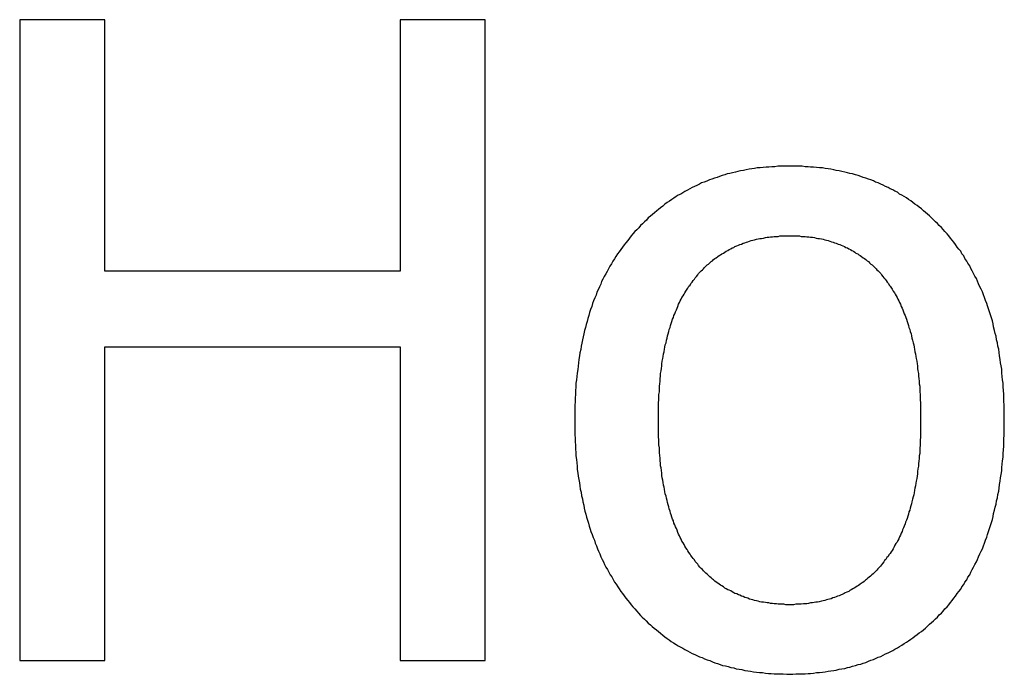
# Model space of a CAD drawing. Extents: x 0 to 420, y 0 to 297.
# Tile 13 of 27: x 166.4 to 168.7, y 130.13 to 131.66. Entities that reach past the tile are written whole.
import ezdxf

# ---------------------------------------------------------------- set-up
doc = ezdxf.new("R2010")
doc.units = 0
doc.layers.add('SICHTBAR__ISO_', color=7, linetype='CONTINUOUS')

msp = doc.modelspace()

# ---------------------------------------------------------------- linework, layer by layer
at = {"layer": 'SICHTBAR__ISO_'}
for p, q in [((166.4007, 131.661), (166.4007, 130.161)), ((166.6, 131.661), (166.4007, 131.661)), ((166.6, 131.0727), (166.6, 131.661)), ((167.2905, 131.661), (167.2905, 131.0727)), ((167.4898, 131.661), (167.2905, 131.661)), ((167.4898, 130.161), (167.4898, 131.661)), ((167.2905, 131.0727), (166.6, 131.0727)), ((166.6, 130.8952), (167.2905, 130.8952)), ((166.6, 130.161), (166.6, 130.8952)), ((167.2905, 130.8952), (167.2905, 130.161)), ((166.4007, 130.161), (166.6, 130.161)), ((167.2905, 130.161), (167.4898, 130.161))]:
    msp.add_line(p, q, dxfattribs=at)
for points in [[(168.202, 131.318, 0), (168.195, 131.318, 0), (168.188, 131.318, 0), (168.181, 131.318, 0), (168.174, 131.318, 0), (168.167, 131.317, 0), (168.16, 131.317, 0), (168.153, 131.316, 0), (168.147, 131.316, 0), (168.14, 131.315, 0), (168.133, 131.314, 0), (168.126, 131.314, 0), (168.12, 131.313, 0), (168.113, 131.312, 0), (168.107, 131.311, 0), (168.1, 131.31, 0), (168.094, 131.308, 0), (168.087, 131.307, 0), (168.081, 131.306, 0), (168.075, 131.304, 0), (168.068, 131.303, 0), (168.062, 131.301, 0), (168.056, 131.3, 0), (168.05, 131.298, 0), (168.044, 131.296, 0), (168.038, 131.294, 0), (168.032, 131.292, 0), (168.026, 131.29, 0), (168.02, 131.288, 0), (168.014, 131.286, 0), (168.008, 131.283, 0), (168.002, 131.281, 0), (167.996, 131.279, 0), (167.991, 131.276, 0), (167.985, 131.273, 0), (167.979, 131.271, 0), (167.974, 131.268, 0), (167.968, 131.265, 0), (167.963, 131.262, 0), (167.957, 131.259, 0), (167.952, 131.256, 0), (167.947, 131.253, 0), (167.941, 131.25, 0), (167.936, 131.247, 0), (167.931, 131.243, 0), (167.926, 131.24, 0), (167.921, 131.236, 0), (167.915, 131.233, 0), (167.91, 131.229, 0), (167.905, 131.225, 0), (167.9, 131.221, 0), (167.895, 131.217, 0), (167.891, 131.214, 0), (167.886, 131.209, 0), (167.881, 131.205, 0), (167.876, 131.201, 0), (167.871, 131.197, 0), (167.867, 131.192, 0), (167.862, 131.188, 0), (167.858, 131.183, 0), (167.853, 131.179, 0), (167.849, 131.174, 0), (167.844, 131.169, 0), (167.84, 131.165, 0), (167.835, 131.16, 0), (167.831, 131.155, 0), (167.827, 131.15, 0), (167.823, 131.144, 0), (167.819, 131.139, 0), (167.815, 131.134, 0), (167.811, 131.129, 0), (167.807, 131.123, 0), (167.803, 131.118, 0), (167.799, 131.113, 0), (167.795, 131.107, 0), (167.792, 131.101, 0), (167.788, 131.096, 0), (167.785, 131.09, 0), (167.781, 131.084, 0), (167.778, 131.078, 0), (167.775, 131.072, 0), (167.772, 131.066, 0), (167.768, 131.06, 0), (167.765, 131.054, 0), (167.762, 131.048, 0), (167.76, 131.042, 0), (167.757, 131.036, 0), (167.754, 131.029, 0), (167.751, 131.023, 0), (167.749, 131.016, 0), (167.746, 131.01, 0), (167.743, 131.003, 0), (167.741, 130.997, 0), (167.739, 130.99, 0), (167.736, 130.983, 0), (167.734, 130.976, 0), (167.732, 130.969, 0), (167.73, 130.962, 0), (167.728, 130.955, 0), (167.726, 130.948, 0), (167.724, 130.941, 0), (167.722, 130.934, 0), (167.72, 130.926, 0), (167.719, 130.919, 0), (167.717, 130.912, 0), (167.716, 130.904, 0), (167.714, 130.897, 0), (167.713, 130.889, 0), (167.711, 130.881, 0), (167.71, 130.874, 0), (167.709, 130.866, 0), (167.708, 130.858, 0), (167.707, 130.85, 0), (167.706, 130.842, 0), (167.705, 130.834, 0), (167.704, 130.826, 0), (167.703, 130.818, 0), (167.702, 130.81, 0), (167.702, 130.801, 0), (167.701, 130.793, 0), (167.701, 130.784, 0), (167.7, 130.776, 0), (167.7, 130.767, 0), (167.699, 130.759, 0), (167.699, 130.75, 0), (167.699, 130.741, 0), (167.699, 130.733, 0), (167.699, 130.724, 0)], [(168.704, 130.724, 0), (168.704, 130.733, 0), (168.704, 130.742, 0), (168.704, 130.75, 0), (168.704, 130.759, 0), (168.703, 130.768, 0), (168.703, 130.776, 0), (168.703, 130.785, 0), (168.702, 130.793, 0), (168.701, 130.802, 0), (168.701, 130.81, 0), (168.7, 130.818, 0), (168.699, 130.826, 0), (168.698, 130.834, 0), (168.698, 130.843, 0), (168.697, 130.851, 0), (168.695, 130.858, 0), (168.694, 130.866, 0), (168.693, 130.874, 0), (168.692, 130.882, 0), (168.691, 130.89, 0), (168.689, 130.897, 0), (168.688, 130.905, 0), (168.686, 130.912, 0), (168.685, 130.92, 0), (168.683, 130.927, 0), (168.681, 130.934, 0), (168.679, 130.942, 0), (168.678, 130.949, 0), (168.676, 130.956, 0), (168.674, 130.963, 0), (168.672, 130.97, 0), (168.669, 130.977, 0), (168.667, 130.984, 0), (168.665, 130.991, 0), (168.663, 130.997, 0), (168.66, 131.004, 0), (168.658, 131.011, 0), (168.655, 131.017, 0), (168.653, 131.024, 0), (168.65, 131.03, 0), (168.647, 131.036, 0), (168.644, 131.043, 0), (168.641, 131.049, 0), (168.639, 131.055, 0), (168.635, 131.061, 0), (168.632, 131.067, 0), (168.629, 131.073, 0), (168.626, 131.079, 0), (168.623, 131.085, 0), (168.619, 131.091, 0), (168.616, 131.096, 0), (168.612, 131.102, 0), (168.609, 131.108, 0), (168.605, 131.113, 0), (168.602, 131.119, 0), (168.598, 131.124, 0), (168.594, 131.129, 0), (168.59, 131.135, 0), (168.586, 131.14, 0), (168.582, 131.145, 0), (168.578, 131.15, 0), (168.574, 131.155, 0), (168.57, 131.16, 0), (168.565, 131.165, 0), (168.561, 131.17, 0), (168.557, 131.175, 0), (168.552, 131.179, 0), (168.548, 131.184, 0), (168.543, 131.188, 0), (168.538, 131.193, 0), (168.534, 131.197, 0), (168.529, 131.202, 0), (168.524, 131.206, 0), (168.52, 131.21, 0), (168.515, 131.214, 0), (168.51, 131.218, 0), (168.505, 131.222, 0), (168.5, 131.226, 0), (168.495, 131.229, 0), (168.49, 131.233, 0), (168.485, 131.237, 0), (168.48, 131.24, 0), (168.475, 131.244, 0), (168.47, 131.247, 0), (168.464, 131.25, 0), (168.459, 131.253, 0), (168.454, 131.257, 0), (168.448, 131.26, 0), (168.443, 131.263, 0), (168.437, 131.265, 0), (168.432, 131.268, 0), (168.426, 131.271, 0), (168.421, 131.274, 0), (168.415, 131.276, 0), (168.409, 131.279, 0), (168.403, 131.281, 0), (168.398, 131.284, 0), (168.392, 131.286, 0), (168.386, 131.288, 0), (168.38, 131.29, 0), (168.374, 131.292, 0), (168.368, 131.294, 0), (168.362, 131.296, 0), (168.356, 131.298, 0), (168.349, 131.3, 0), (168.343, 131.301, 0), (168.337, 131.303, 0), (168.331, 131.304, 0), (168.324, 131.306, 0), (168.318, 131.307, 0), (168.311, 131.308, 0), (168.305, 131.31, 0), (168.298, 131.311, 0), (168.292, 131.312, 0), (168.285, 131.313, 0), (168.279, 131.314, 0), (168.272, 131.314, 0), (168.265, 131.315, 0), (168.258, 131.316, 0), (168.251, 131.316, 0), (168.245, 131.317, 0), (168.238, 131.317, 0), (168.231, 131.318, 0), (168.224, 131.318, 0), (168.216, 131.318, 0), (168.209, 131.318, 0), (168.202, 131.318, 0)], [(167.895, 130.724, 0), (167.895, 130.731, 0), (167.895, 130.738, 0), (167.895, 130.744, 0), (167.895, 130.751, 0), (167.895, 130.758, 0), (167.895, 130.764, 0), (167.896, 130.771, 0), (167.896, 130.777, 0), (167.896, 130.784, 0), (167.897, 130.79, 0), (167.897, 130.796, 0), (167.897, 130.803, 0), (167.898, 130.809, 0), (167.899, 130.815, 0), (167.899, 130.821, 0), (167.9, 130.827, 0), (167.9, 130.833, 0), (167.901, 130.839, 0), (167.902, 130.845, 0), (167.903, 130.851, 0), (167.903, 130.856, 0), (167.904, 130.862, 0), (167.905, 130.868, 0), (167.906, 130.873, 0), (167.907, 130.879, 0), (167.908, 130.884, 0), (167.909, 130.89, 0), (167.91, 130.895, 0), (167.911, 130.9, 0), (167.913, 130.905, 0), (167.914, 130.911, 0), (167.915, 130.916, 0), (167.916, 130.921, 0), (167.918, 130.926, 0), (167.919, 130.931, 0), (167.92, 130.936, 0), (167.922, 130.941, 0), (167.923, 130.945, 0), (167.925, 130.95, 0), (167.926, 130.955, 0), (167.928, 130.96, 0), (167.93, 130.964, 0), (167.931, 130.969, 0), (167.933, 130.973, 0), (167.935, 130.977, 0), (167.937, 130.982, 0), (167.939, 130.986, 0), (167.94, 130.99, 0), (167.942, 130.995, 0), (167.944, 130.999, 0), (167.946, 131.003, 0), (167.948, 131.007, 0), (167.95, 131.011, 0), (167.953, 131.015, 0), (167.955, 131.019, 0), (167.957, 131.022, 0), (167.959, 131.026, 0), (167.962, 131.03, 0), (167.964, 131.033, 0), (167.966, 131.037, 0), (167.969, 131.04, 0), (167.971, 131.044, 0), (167.974, 131.047, 0), (167.976, 131.051, 0), (167.979, 131.054, 0), (167.981, 131.057, 0), (167.984, 131.06, 0), (167.987, 131.064, 0), (167.989, 131.067, 0), (167.992, 131.07, 0), (167.995, 131.073, 0), (167.998, 131.076, 0), (168, 131.078, 0), (168.003, 131.081, 0), (168.006, 131.084, 0), (168.009, 131.087, 0), (168.012, 131.089, 0), (168.015, 131.092, 0), (168.018, 131.095, 0), (168.021, 131.097, 0), (168.024, 131.1, 0), (168.027, 131.102, 0), (168.03, 131.104, 0), (168.034, 131.107, 0), (168.037, 131.109, 0), (168.04, 131.111, 0), (168.043, 131.113, 0), (168.047, 131.115, 0), (168.05, 131.117, 0), (168.053, 131.119, 0), (168.057, 131.121, 0), (168.06, 131.123, 0), (168.064, 131.125, 0), (168.067, 131.127, 0), (168.071, 131.128, 0), (168.074, 131.13, 0), (168.078, 131.132, 0), (168.082, 131.133, 0), (168.085, 131.135, 0), (168.089, 131.136, 0), (168.093, 131.138, 0), (168.097, 131.139, 0), (168.101, 131.14, 0), (168.104, 131.141, 0), (168.108, 131.143, 0), (168.112, 131.144, 0), (168.116, 131.145, 0), (168.12, 131.146, 0), (168.124, 131.147, 0), (168.128, 131.148, 0), (168.132, 131.149, 0), (168.136, 131.149, 0), (168.141, 131.15, 0), (168.145, 131.151, 0), (168.149, 131.152, 0), (168.153, 131.152, 0), (168.157, 131.153, 0), (168.162, 131.153, 0), (168.166, 131.154, 0), (168.171, 131.154, 0), (168.175, 131.154, 0), (168.179, 131.155, 0), (168.184, 131.155, 0), (168.188, 131.155, 0), (168.193, 131.155, 0), (168.198, 131.155, 0), (168.202, 131.155, 0)], [(168.202, 131.155, 0), (168.207, 131.155, 0), (168.211, 131.155, 0), (168.216, 131.155, 0), (168.22, 131.155, 0), (168.225, 131.155, 0), (168.229, 131.154, 0), (168.234, 131.154, 0), (168.238, 131.154, 0), (168.242, 131.153, 0), (168.247, 131.153, 0), (168.251, 131.152, 0), (168.255, 131.152, 0), (168.26, 131.151, 0), (168.264, 131.15, 0), (168.268, 131.149, 0), (168.272, 131.149, 0), (168.276, 131.148, 0), (168.28, 131.147, 0), (168.284, 131.146, 0), (168.288, 131.145, 0), (168.292, 131.144, 0), (168.296, 131.143, 0), (168.3, 131.141, 0), (168.304, 131.14, 0), (168.307, 131.139, 0), (168.311, 131.138, 0), (168.315, 131.136, 0), (168.319, 131.135, 0), (168.322, 131.133, 0), (168.326, 131.132, 0), (168.33, 131.13, 0), (168.333, 131.128, 0), (168.337, 131.127, 0), (168.34, 131.125, 0), (168.344, 131.123, 0), (168.347, 131.121, 0), (168.351, 131.119, 0), (168.354, 131.117, 0), (168.357, 131.115, 0), (168.361, 131.113, 0), (168.364, 131.111, 0), (168.367, 131.109, 0), (168.37, 131.107, 0), (168.374, 131.104, 0), (168.377, 131.102, 0), (168.38, 131.1, 0), (168.383, 131.097, 0), (168.386, 131.095, 0), (168.389, 131.092, 0), (168.392, 131.089, 0), (168.395, 131.087, 0), (168.398, 131.084, 0), (168.401, 131.081, 0), (168.404, 131.078, 0), (168.406, 131.076, 0), (168.409, 131.073, 0), (168.412, 131.07, 0), (168.415, 131.067, 0), (168.417, 131.064, 0), (168.42, 131.06, 0), (168.422, 131.057, 0), (168.425, 131.054, 0), (168.428, 131.051, 0), (168.43, 131.047, 0), (168.433, 131.044, 0), (168.435, 131.04, 0), (168.437, 131.037, 0), (168.44, 131.033, 0), (168.442, 131.03, 0), (168.444, 131.026, 0), (168.447, 131.022, 0), (168.449, 131.019, 0), (168.451, 131.015, 0), (168.453, 131.011, 0), (168.455, 131.007, 0), (168.457, 131.003, 0), (168.459, 130.999, 0), (168.461, 130.995, 0), (168.463, 130.99, 0), (168.465, 130.986, 0), (168.467, 130.982, 0), (168.468, 130.977, 0), (168.47, 130.973, 0), (168.472, 130.969, 0), (168.474, 130.964, 0), (168.475, 130.96, 0), (168.477, 130.955, 0), (168.478, 130.95, 0), (168.48, 130.945, 0), (168.481, 130.941, 0), (168.483, 130.936, 0), (168.484, 130.931, 0), (168.486, 130.926, 0), (168.487, 130.921, 0), (168.488, 130.916, 0), (168.489, 130.911, 0), (168.491, 130.905, 0), (168.492, 130.9, 0), (168.493, 130.895, 0), (168.494, 130.89, 0), (168.495, 130.884, 0), (168.496, 130.879, 0), (168.497, 130.873, 0), (168.498, 130.868, 0), (168.499, 130.862, 0), (168.5, 130.856, 0), (168.501, 130.851, 0), (168.501, 130.845, 0), (168.502, 130.839, 0), (168.503, 130.833, 0), (168.503, 130.827, 0), (168.504, 130.821, 0), (168.505, 130.815, 0), (168.505, 130.809, 0), (168.506, 130.803, 0), (168.506, 130.796, 0), (168.506, 130.79, 0), (168.507, 130.784, 0), (168.507, 130.777, 0), (168.507, 130.771, 0), (168.508, 130.764, 0), (168.508, 130.758, 0), (168.508, 130.751, 0), (168.508, 130.744, 0), (168.508, 130.738, 0), (168.508, 130.731, 0), (168.508, 130.724, 0)], [(167.699, 130.724, 0), (167.699, 130.715, 0), (167.699, 130.707, 0), (167.699, 130.698, 0), (167.699, 130.69, 0), (167.7, 130.681, 0), (167.7, 130.673, 0), (167.701, 130.665, 0), (167.701, 130.656, 0), (167.702, 130.648, 0), (167.702, 130.64, 0), (167.703, 130.632, 0), (167.704, 130.624, 0), (167.705, 130.616, 0), (167.705, 130.608, 0), (167.706, 130.6, 0), (167.707, 130.593, 0), (167.709, 130.585, 0), (167.71, 130.577, 0), (167.711, 130.57, 0), (167.712, 130.562, 0), (167.714, 130.555, 0), (167.715, 130.547, 0), (167.717, 130.54, 0), (167.718, 130.533, 0), (167.72, 130.525, 0), (167.721, 130.518, 0), (167.723, 130.511, 0), (167.725, 130.504, 0), (167.727, 130.497, 0), (167.729, 130.49, 0), (167.731, 130.483, 0), (167.733, 130.476, 0), (167.735, 130.469, 0), (167.737, 130.463, 0), (167.74, 130.456, 0), (167.742, 130.449, 0), (167.745, 130.443, 0), (167.747, 130.436, 0), (167.75, 130.43, 0), (167.752, 130.423, 0), (167.755, 130.417, 0), (167.758, 130.411, 0), (167.76, 130.404, 0), (167.763, 130.398, 0), (167.766, 130.392, 0), (167.769, 130.386, 0), (167.772, 130.38, 0), (167.776, 130.374, 0), (167.779, 130.368, 0), (167.782, 130.362, 0), (167.786, 130.357, 0), (167.789, 130.351, 0), (167.792, 130.345, 0), (167.796, 130.34, 0), (167.8, 130.334, 0), (167.803, 130.329, 0), (167.807, 130.323, 0), (167.811, 130.318, 0), (167.815, 130.313, 0), (167.819, 130.307, 0), (167.823, 130.302, 0), (167.827, 130.297, 0), (167.831, 130.292, 0), (167.835, 130.287, 0), (167.84, 130.282, 0), (167.844, 130.277, 0), (167.848, 130.272, 0), (167.853, 130.267, 0), (167.857, 130.263, 0), (167.862, 130.258, 0), (167.866, 130.254, 0), (167.871, 130.249, 0), (167.876, 130.245, 0), (167.88, 130.241, 0), (167.885, 130.237, 0), (167.89, 130.233, 0), (167.895, 130.229, 0), (167.9, 130.225, 0), (167.905, 130.221, 0), (167.91, 130.217, 0), (167.915, 130.213, 0), (167.92, 130.21, 0), (167.925, 130.206, 0), (167.93, 130.203, 0), (167.936, 130.199, 0), (167.941, 130.196, 0), (167.946, 130.193, 0), (167.952, 130.19, 0), (167.957, 130.187, 0), (167.963, 130.184, 0), (167.968, 130.181, 0), (167.974, 130.178, 0), (167.98, 130.175, 0), (167.985, 130.173, 0), (167.991, 130.17, 0), (167.997, 130.168, 0), (168.003, 130.165, 0), (168.009, 130.163, 0), (168.015, 130.161, 0), (168.021, 130.158, 0), (168.027, 130.156, 0), (168.033, 130.154, 0), (168.039, 130.152, 0), (168.045, 130.15, 0), (168.052, 130.149, 0), (168.058, 130.147, 0), (168.064, 130.145, 0), (168.071, 130.144, 0), (168.077, 130.142, 0), (168.084, 130.141, 0), (168.09, 130.14, 0), (168.097, 130.138, 0), (168.104, 130.137, 0), (168.11, 130.136, 0), (168.117, 130.135, 0), (168.124, 130.134, 0), (168.131, 130.133, 0), (168.138, 130.133, 0), (168.145, 130.132, 0), (168.152, 130.131, 0), (168.159, 130.131, 0), (168.166, 130.13, 0), (168.173, 130.13, 0), (168.18, 130.13, 0), (168.187, 130.13, 0), (168.195, 130.129, 0), (168.202, 130.129, 0)], [(168.202, 130.292, 0), (168.198, 130.292, 0), (168.193, 130.292, 0), (168.188, 130.293, 0), (168.184, 130.293, 0), (168.179, 130.293, 0), (168.175, 130.293, 0), (168.171, 130.294, 0), (168.166, 130.294, 0), (168.162, 130.295, 0), (168.157, 130.295, 0), (168.153, 130.296, 0), (168.149, 130.296, 0), (168.145, 130.297, 0), (168.141, 130.298, 0), (168.136, 130.298, 0), (168.132, 130.299, 0), (168.128, 130.3, 0), (168.124, 130.301, 0), (168.12, 130.302, 0), (168.116, 130.303, 0), (168.112, 130.304, 0), (168.108, 130.305, 0), (168.104, 130.307, 0), (168.101, 130.308, 0), (168.097, 130.309, 0), (168.093, 130.311, 0), (168.089, 130.312, 0), (168.085, 130.314, 0), (168.082, 130.315, 0), (168.078, 130.317, 0), (168.074, 130.318, 0), (168.071, 130.32, 0), (168.067, 130.322, 0), (168.064, 130.324, 0), (168.06, 130.326, 0), (168.057, 130.327, 0), (168.053, 130.329, 0), (168.05, 130.331, 0), (168.047, 130.334, 0), (168.043, 130.336, 0), (168.04, 130.338, 0), (168.037, 130.34, 0), (168.034, 130.342, 0), (168.03, 130.345, 0), (168.027, 130.347, 0), (168.024, 130.35, 0), (168.021, 130.352, 0), (168.018, 130.355, 0), (168.015, 130.357, 0), (168.012, 130.36, 0), (168.009, 130.363, 0), (168.006, 130.366, 0), (168.003, 130.369, 0), (168, 130.371, 0), (167.998, 130.374, 0), (167.995, 130.377, 0), (167.992, 130.38, 0), (167.989, 130.384, 0), (167.987, 130.387, 0), (167.984, 130.39, 0), (167.981, 130.393, 0), (167.979, 130.397, 0), (167.976, 130.4, 0), (167.974, 130.403, 0), (167.971, 130.407, 0), (167.969, 130.41, 0), (167.966, 130.414, 0), (167.964, 130.418, 0), (167.962, 130.421, 0), (167.959, 130.425, 0), (167.957, 130.429, 0), (167.955, 130.433, 0), (167.953, 130.437, 0), (167.95, 130.441, 0), (167.948, 130.445, 0), (167.946, 130.449, 0), (167.944, 130.453, 0), (167.942, 130.457, 0), (167.94, 130.461, 0), (167.939, 130.466, 0), (167.937, 130.47, 0), (167.935, 130.474, 0), (167.933, 130.479, 0), (167.931, 130.483, 0), (167.93, 130.488, 0), (167.928, 130.492, 0), (167.926, 130.497, 0), (167.925, 130.502, 0), (167.923, 130.506, 0), (167.922, 130.511, 0), (167.92, 130.516, 0), (167.919, 130.521, 0), (167.918, 130.526, 0), (167.916, 130.531, 0), (167.915, 130.536, 0), (167.914, 130.541, 0), (167.913, 130.546, 0), (167.911, 130.551, 0), (167.91, 130.556, 0), (167.909, 130.562, 0), (167.908, 130.567, 0), (167.907, 130.572, 0), (167.906, 130.578, 0), (167.905, 130.583, 0), (167.904, 130.589, 0), (167.903, 130.594, 0), (167.903, 130.6, 0), (167.902, 130.606, 0), (167.901, 130.612, 0), (167.9, 130.617, 0), (167.9, 130.623, 0), (167.899, 130.629, 0), (167.899, 130.635, 0), (167.898, 130.641, 0), (167.897, 130.647, 0), (167.897, 130.653, 0), (167.897, 130.659, 0), (167.896, 130.666, 0), (167.896, 130.672, 0), (167.896, 130.678, 0), (167.895, 130.685, 0), (167.895, 130.691, 0), (167.895, 130.697, 0), (167.895, 130.704, 0), (167.895, 130.711, 0), (167.895, 130.717, 0), (167.895, 130.724, 0)], [(168.508, 130.724, 0), (168.508, 130.717, 0), (168.508, 130.71, 0), (168.508, 130.704, 0), (168.508, 130.697, 0), (168.508, 130.69, 0), (168.508, 130.684, 0), (168.507, 130.677, 0), (168.507, 130.671, 0), (168.507, 130.665, 0), (168.506, 130.658, 0), (168.506, 130.652, 0), (168.506, 130.646, 0), (168.505, 130.64, 0), (168.505, 130.634, 0), (168.504, 130.628, 0), (168.503, 130.622, 0), (168.503, 130.616, 0), (168.502, 130.61, 0), (168.501, 130.604, 0), (168.501, 130.598, 0), (168.5, 130.593, 0), (168.499, 130.587, 0), (168.498, 130.581, 0), (168.497, 130.576, 0), (168.496, 130.57, 0), (168.495, 130.565, 0), (168.494, 130.56, 0), (168.493, 130.554, 0), (168.492, 130.549, 0), (168.491, 130.544, 0), (168.489, 130.539, 0), (168.488, 130.533, 0), (168.487, 130.528, 0), (168.485, 130.523, 0), (168.484, 130.518, 0), (168.483, 130.513, 0), (168.481, 130.509, 0), (168.48, 130.504, 0), (168.478, 130.499, 0), (168.477, 130.494, 0), (168.475, 130.49, 0), (168.473, 130.485, 0), (168.472, 130.481, 0), (168.47, 130.476, 0), (168.468, 130.472, 0), (168.466, 130.467, 0), (168.465, 130.463, 0), (168.463, 130.459, 0), (168.461, 130.455, 0), (168.459, 130.451, 0), (168.457, 130.446, 0), (168.455, 130.442, 0), (168.453, 130.438, 0), (168.45, 130.435, 0), (168.448, 130.431, 0), (168.446, 130.427, 0), (168.444, 130.423, 0), (168.442, 130.419, 0), (168.439, 130.416, 0), (168.437, 130.412, 0), (168.434, 130.409, 0), (168.432, 130.405, 0), (168.429, 130.402, 0), (168.427, 130.398, 0), (168.424, 130.395, 0), (168.422, 130.392, 0), (168.419, 130.388, 0), (168.417, 130.385, 0), (168.414, 130.382, 0), (168.411, 130.379, 0), (168.408, 130.376, 0), (168.406, 130.373, 0), (168.403, 130.37, 0), (168.4, 130.367, 0), (168.397, 130.364, 0), (168.394, 130.362, 0), (168.391, 130.359, 0), (168.388, 130.356, 0), (168.385, 130.354, 0), (168.382, 130.351, 0), (168.379, 130.349, 0), (168.376, 130.346, 0), (168.373, 130.344, 0), (168.37, 130.342, 0), (168.366, 130.339, 0), (168.363, 130.337, 0), (168.36, 130.335, 0), (168.357, 130.333, 0), (168.353, 130.331, 0), (168.35, 130.329, 0), (168.346, 130.327, 0), (168.343, 130.325, 0), (168.34, 130.323, 0), (168.336, 130.321, 0), (168.332, 130.32, 0), (168.329, 130.318, 0), (168.325, 130.316, 0), (168.322, 130.315, 0), (168.318, 130.313, 0), (168.314, 130.312, 0), (168.311, 130.31, 0), (168.307, 130.309, 0), (168.303, 130.308, 0), (168.299, 130.306, 0), (168.295, 130.305, 0), (168.291, 130.304, 0), (168.288, 130.303, 0), (168.284, 130.302, 0), (168.28, 130.301, 0), (168.276, 130.3, 0), (168.271, 130.299, 0), (168.267, 130.298, 0), (168.263, 130.298, 0), (168.259, 130.297, 0), (168.255, 130.296, 0), (168.251, 130.296, 0), (168.246, 130.295, 0), (168.242, 130.294, 0), (168.238, 130.294, 0), (168.234, 130.294, 0), (168.229, 130.293, 0), (168.225, 130.293, 0), (168.22, 130.293, 0), (168.216, 130.293, 0), (168.211, 130.292, 0), (168.207, 130.292, 0), (168.202, 130.292, 0)], [(168.202, 130.129, 0), (168.209, 130.129, 0), (168.216, 130.13, 0), (168.224, 130.13, 0), (168.231, 130.13, 0), (168.238, 130.13, 0), (168.245, 130.131, 0), (168.251, 130.131, 0), (168.258, 130.132, 0), (168.265, 130.133, 0), (168.272, 130.133, 0), (168.279, 130.134, 0), (168.285, 130.135, 0), (168.292, 130.136, 0), (168.298, 130.137, 0), (168.305, 130.138, 0), (168.311, 130.139, 0), (168.318, 130.141, 0), (168.324, 130.142, 0), (168.331, 130.143, 0), (168.337, 130.145, 0), (168.343, 130.146, 0), (168.349, 130.148, 0), (168.356, 130.15, 0), (168.362, 130.152, 0), (168.368, 130.153, 0), (168.374, 130.155, 0), (168.38, 130.157, 0), (168.386, 130.16, 0), (168.392, 130.162, 0), (168.398, 130.164, 0), (168.403, 130.166, 0), (168.409, 130.169, 0), (168.415, 130.171, 0), (168.421, 130.174, 0), (168.426, 130.177, 0), (168.432, 130.179, 0), (168.437, 130.182, 0), (168.443, 130.185, 0), (168.448, 130.188, 0), (168.454, 130.191, 0), (168.459, 130.194, 0), (168.464, 130.197, 0), (168.47, 130.201, 0), (168.475, 130.204, 0), (168.48, 130.207, 0), (168.485, 130.211, 0), (168.49, 130.214, 0), (168.495, 130.218, 0), (168.5, 130.222, 0), (168.505, 130.226, 0), (168.51, 130.229, 0), (168.515, 130.233, 0), (168.52, 130.237, 0), (168.524, 130.242, 0), (168.529, 130.246, 0), (168.534, 130.25, 0), (168.538, 130.254, 0), (168.543, 130.259, 0), (168.548, 130.263, 0), (168.552, 130.268, 0), (168.557, 130.272, 0), (168.561, 130.277, 0), (168.565, 130.282, 0), (168.57, 130.287, 0), (168.574, 130.292, 0), (168.578, 130.297, 0), (168.582, 130.302, 0), (168.586, 130.307, 0), (168.59, 130.312, 0), (168.594, 130.318, 0), (168.598, 130.323, 0), (168.602, 130.328, 0), (168.605, 130.334, 0), (168.609, 130.339, 0), (168.612, 130.345, 0), (168.616, 130.35, 0), (168.619, 130.356, 0), (168.623, 130.362, 0), (168.626, 130.368, 0), (168.629, 130.374, 0), (168.632, 130.38, 0), (168.635, 130.386, 0), (168.639, 130.392, 0), (168.641, 130.398, 0), (168.644, 130.404, 0), (168.647, 130.411, 0), (168.65, 130.417, 0), (168.653, 130.423, 0), (168.655, 130.43, 0), (168.658, 130.436, 0), (168.66, 130.443, 0), (168.663, 130.45, 0), (168.665, 130.456, 0), (168.667, 130.463, 0), (168.669, 130.47, 0), (168.672, 130.477, 0), (168.674, 130.484, 0), (168.676, 130.491, 0), (168.678, 130.498, 0), (168.679, 130.505, 0), (168.681, 130.513, 0), (168.683, 130.52, 0), (168.685, 130.527, 0), (168.686, 130.535, 0), (168.688, 130.542, 0), (168.689, 130.55, 0), (168.691, 130.558, 0), (168.692, 130.565, 0), (168.693, 130.573, 0), (168.694, 130.581, 0), (168.695, 130.589, 0), (168.697, 130.597, 0), (168.698, 130.605, 0), (168.698, 130.613, 0), (168.699, 130.621, 0), (168.7, 130.629, 0), (168.701, 130.637, 0), (168.701, 130.646, 0), (168.702, 130.654, 0), (168.703, 130.663, 0), (168.703, 130.671, 0), (168.703, 130.68, 0), (168.704, 130.689, 0), (168.704, 130.697, 0), (168.704, 130.706, 0), (168.704, 130.715, 0), (168.704, 130.724, 0)]]:
    msp.add_polyline3d(points, dxfattribs=at)

doc.saveas('drawing.dxf')
